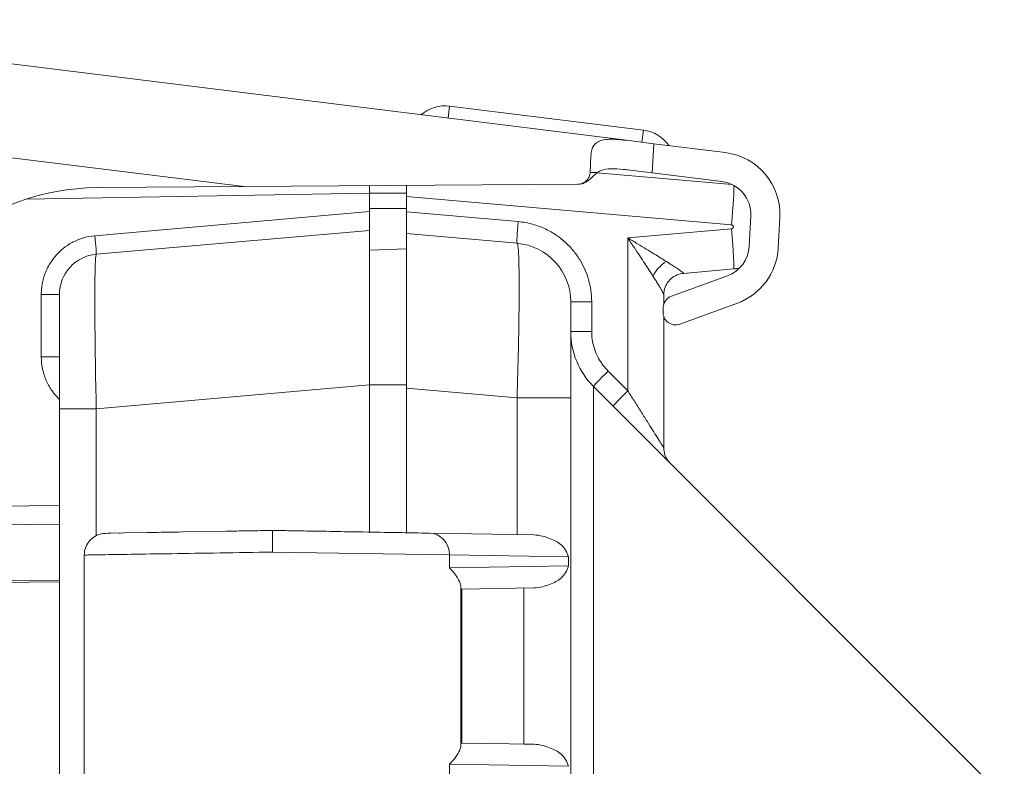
# Model space of a CAD drawing. Header units: inches. Extents: x 0 to 153, y 3 to 96.
# Tile 46 of 132: x 30.9 to 32.49, y 62.16 to 63.37. Entities that reach past the tile are written whole.
import ezdxf

# ---------------------------------------------------------------- set-up
doc = ezdxf.new("R2010")
doc.units = ezdxf.units.IN
doc.header["$LTSCALE"] = 4.5
doc.header["$MEASUREMENT"] = 0
doc.layers.add('Visible (ANSI)', color=7, linetype='Continuous', lineweight=18)
doc.layers.add('Visible Narrow (ANSI)', color=7, linetype='Continuous', lineweight=5)

msp = doc.modelspace()

# ---------------------------------------------------------------- linework, layer by layer
at = {"layer": 'Visible (ANSI)'}
for p, q in [((30.3134, 63.3675), (31.8856, 63.1725)), ((31.9085, 63.1895), (31.5959, 63.2282)), ((31.8856, 63.1725), (31.9252, 63.1675)), ((31.9252, 63.1675), (32.0412, 63.1532)), ((31.8226, 63.1212), (31.824, 63.1485)), ((31.8277, 63.1213), (31.8277, 63.1213)), ((32.0519, 63.1017), (31.8338, 63.1208)), ((31.9227, 63.1205), (31.8831, 63.1254)), ((31.9227, 63.1205), (32.0354, 63.1065)), ((31.0266, 63.0967), (31.264, 63.0984)), ((31.264, 63.0984), (31.8028, 63.1023)), ((31.4664, 63.0879), (31.4664, 63.0999)), ((31.4664, 63.058), (31.4664, 63.0879)), ((31.5264, 63.1003), (31.5264, 63.0826)), ((31.8039, 63.1023), (31.8028, 63.1023)), ((31.5264, 63.0577), (31.5264, 63.0826)), ((31.4664, 63.058), (31.4664, 63.0279)), ((31.5264, 63.0226), (31.5264, 63.0577)), ((32.0792, 63.0017), (32.0818, 63.0511)), ((32.1261, 62.9992), (32.1287, 63.0486)), ((31.0258, 62.9893), (31.4664, 63.0279)), ((31.4664, 62.7788), (31.4664, 63.0279)), ((31.7047, 63.007), (31.5264, 63.0226)), ((31.5264, 63.0226), (31.5264, 62.7736)), ((31.5264, 62.9979), (31.4664, 62.9958)), ((31.9731, 62.9585), (32.0542, 62.9656)), ((31.9539, 62.9219), (32.0443, 62.9548)), ((31.7914, 62.758), (31.7914, 62.9124)), ((31.9414, 62.9085), (31.9414, 62.924)), ((31.9407, 62.9042), (31.9403, 62.8966)), ((31.9671, 62.8767), (32.0604, 62.9106)), ((31.9414, 62.6774), (31.9414, 62.8889)), ((31.4664, 62.5414), (31.4664, 62.7788)), ((31.5264, 62.7736), (31.5264, 62.5404)), ((31.8281, 62.7763), (32.4909, 62.1134)), ((31.7914, 62.758), (31.7914, 41.8928)), ((30.9664, 62.7403), (30.9664, 62.109)), ((31.0408, 62.5394), (31.0494, 62.5396)), ((31.0408, 62.5394), (31.0443, 62.5395)), ((31.0443, 62.5395), (31.0711, 62.54)), ((31.0625, 62.5398), (31.0649, 62.5399)), ((31.0711, 62.54), (31.1085, 62.5406)), ((31.1662, 62.5416), (31.2352, 62.5428)), ((31.3347, 62.5437), (31.3347, 62.5437)), ((31.5634, 62.5397), (31.7324, 62.5368)), ((31.0064, 62.5044), (31.0064, 62.1463)), ((30.9664, 62.461), (27.6962, 62.4325)), ((31.6143, 62.4494), (31.7324, 62.4515)), ((31.6143, 62.2013), (31.7319, 62.1993)), ((31.7319, 62.1993), (31.7324, 62.1993))]:
    msp.add_line(p, q, dxfattribs=at)
for centre, radius, start, end in [((31.5886, 63.1696), 0.0591, 82.9297, 131.1193), ((31.9012, 63.1308), 0.0591, 34.74, 82.9297), ((32.0289, 63.0539), 0.1, 356.9297, 82.9297), ((32.0289, 63.0539), 0.053, 356.9297, 82.9297), ((31.0293, 62.7167), 0.38, 90.4097, 129.8112), ((31.6964, 62.9124), 0.095, 0, 85), ((32.0262, 63.0046), 0.053, 289.949, 356.9297), ((32.0262, 63.0046), 0.1, 289.949, 356.9297), ((31.0314, 62.9246), 0.065, 95.047, 179.99), ((31.9607, 62.9031), 0.02, 109.949, 176.9297), ((31.9603, 62.8955), 0.02, 176.9297, 289.949), ((31.9164, 62.8647), 0.125, 180, 225)]:
    msp.add_arc(centre, radius, start, end, dxfattribs=at)
for centre, major_axis, ratio, start_param, end_param in [((32.0482, 63.0335), (-0.0679, -0.006), 0.999969, 1.697431, 1.711633), ((31.9761, 62.9236), (-0.0031, 0.0349), 0.996543, 6.281523, 6.284475), ((31.6143, 62.4845), (0, 0.035), 0.020741, 2.638132, 3.141962), ((31.6143, 62.1663), (0, 0.035), 0.020741, 6.282816, 6.786646), ((31.6964, 62.1999), (-0.095, 0.0017), 0.000011, 1.773123, 1.958909)]:
    msp.add_ellipse(centre, major_axis=major_axis, ratio=ratio, start_param=start_param, end_param=end_param, dxfattribs=at)
for points, knots in [([(31.824, 63.1485), (31.8242, 63.1517), (31.8246, 63.1548), (31.8268, 63.1628), (31.8296, 63.1669), (31.838, 63.1727), (31.8454, 63.1744), (31.862, 63.1751), (31.8732, 63.174), (31.8856, 63.1725)], [-0.3959761, -0.3959761, -0.3959761, -0.3959761, -0.3582716, -0.3582716, -0.2836463, -0.2836463, -0.1981823, -0.1981823, -0.1002564, -0.1002564, -0.1002564, -0.1002564]), ([(31.8028, 63.1023), (31.8044, 63.1023), (31.8061, 63.1025), (31.8102, 63.1036), (31.8125, 63.1047), (31.8167, 63.1078), (31.8186, 63.11), (31.8214, 63.1148), (31.8222, 63.1174), (31.8225, 63.1203), (31.8226, 63.1207), (31.8226, 63.1212)], [0.00652118, 0.00652118, 0.00652118, 0.00652118, 0.01886501, 0.01886501, 0.03773001, 0.03773001, 0.060911, 0.060911, 0.08409198, 0.08409198, 0.08848927, 0.08848927, 0.08848927, 0.08848927]), ([(31.8347, 63.1214), (31.8305, 63.1184), (31.8272, 63.1146), (31.8195, 63.1078), (31.8162, 63.1057), (31.8108, 63.1033), (31.8083, 63.1026), (31.8053, 63.1023), (31.8046, 63.1023), (31.8039, 63.1023)], [0, 0, 0, 0, 0.0685906, 0.0685906, 0.1258797, 0.1258797, 0.1725098, 0.1725098, 0.1869074, 0.1869074, 0.1869074, 0.1869074]), ([(31.8831, 63.1254), (31.8807, 63.1257), (31.8784, 63.126), (31.869, 63.127), (31.8623, 63.1274), (31.8503, 63.1271), (31.845, 63.1263), (31.8385, 63.1238), (31.8365, 63.1227), (31.8347, 63.1214)], [0.1019544, 0.1019544, 0.1019544, 0.1019544, 0.1209017, 0.1209017, 0.1813526, 0.1813526, 0.2418034, 0.2418034, 0.2696639, 0.2696639, 0.2696639, 0.2696639]), ([(31.973, 62.9585), (31.9695, 62.9582), (31.966, 62.9573), (31.9594, 62.9545), (31.9562, 62.9525), (31.9506, 62.9477), (31.9481, 62.9447), (31.9443, 62.9381), (31.9429, 62.9345), (31.9417, 62.9286), (31.9415, 62.9263), (31.9414, 62.924)], [0, 0, 0, 0, 0.027184, 0.027184, 0.0553531, 0.0553531, 0.0843898, 0.0843898, 0.11348, 0.11348, 0.1312372, 0.1312372, 0.1312372, 0.1312372]), ([(30.9664, 62.9246), (30.9664, 62.9246), (30.9664, 62.924), (30.9664, 62.9229), (30.9664, 62.9215), (30.9664, 62.919), (30.9664, 62.9156), (30.9664, 62.9129), (30.9664, 62.9096), (30.9664, 62.9057), (30.9664, 62.9011), (30.9664, 62.8956), (30.9664, 62.8895), (30.9664, 62.8841), (30.9664, 62.8781), (30.9664, 62.8717), (30.9664, 62.8646), (30.9664, 62.8569), (30.9664, 62.8487), (30.9664, 62.8409), (30.9664, 62.8327), (30.9664, 62.8241), (30.9664, 62.8154), (30.9664, 62.8064), (30.9664, 62.7972), (30.9664, 62.7876), (30.9664, 62.7779), (30.9664, 62.768), (30.9664, 62.7589), (30.9664, 62.7497), (30.9664, 62.7403)], [0, 0, 0, 0, 0.0850784, 0.0850784, 0.0850784, 0.2, 0.2, 0.2, 0.2911434, 0.2911434, 0.2911434, 0.4, 0.4, 0.4, 0.4950197, 0.4950197, 0.4950197, 0.6, 0.6, 0.6, 0.698908, 0.698908, 0.698908, 0.8, 0.8, 0.8, 0.9049293, 0.9049293, 0.9049293, 1, 1, 1, 1]), ([(31.9414, 62.6774), (31.9414, 62.6736), (31.9421, 62.6698), (31.9445, 62.6626), (31.9463, 62.6592), (31.9492, 62.6554), (31.9498, 62.6547), (31.9506, 62.6538), (31.9508, 62.6536), (31.951, 62.6533), (31.9511, 62.6533), (31.9512, 62.6531), (31.9513, 62.6531), (31.9514, 62.653), (31.9514, 62.653), (31.9515, 62.6529), (31.9515, 62.6528), (31.9515, 62.6528), (31.9516, 62.6528), (31.9516, 62.6528), (31.9516, 62.6528), (31.9516, 62.6528)], [0, 0, 0, 0, 0.02883024, 0.02883024, 0.05772283, 0.05772283, 0.06483724, 0.06483724, 0.06688321, 0.06688321, 0.06772351, 0.06772351, 0.06844368, 0.06844368, 0.06916318, 0.06916318, 0.07060265, 0.07060265, 0.0723995, 0.0723995, 0.07500426, 0.07500426, 0.07500426, 0.07500426]), ([(31.9414, 62.6774), (31.9414, 62.6736), (31.9421, 62.6698), (31.9445, 62.6626), (31.9463, 62.6592), (31.9492, 62.6554), (31.9498, 62.6547), (31.9505, 62.6539), (31.9507, 62.6537), (31.9509, 62.6535), (31.951, 62.6534), (31.9511, 62.6532), (31.9512, 62.6532), (31.9513, 62.653), (31.9513, 62.653), (31.9514, 62.6529), (31.9515, 62.6529), (31.9515, 62.6528), (31.9516, 62.6528), (31.9516, 62.6527), (31.9516, 62.6527), (31.9516, 62.6527)], [0, 0, 0, 0, 0.02883125, 0.02883125, 0.05772526, 0.05772526, 0.06483738, 0.06483738, 0.06623396, 0.06623396, 0.0672839, 0.0672839, 0.06818368, 0.06818368, 0.06890407, 0.06890407, 0.07035302, 0.07035302, 0.07178042, 0.07178042, 0.07523277, 0.07523277, 0.07523277, 0.07523277]), ([(31.0065, 62.5044), (31.0065, 62.5082), (31.0071, 62.5121), (31.0095, 62.5192), (31.0113, 62.5227), (31.0159, 62.5287), (31.0188, 62.5314), (31.0251, 62.5356), (31.0286, 62.5372), (31.0337, 62.5386), (31.0351, 62.5389), (31.0379, 62.5393), (31.0394, 62.5394), (31.0408, 62.5394)], [0, 0, 0, 0, 0.0288371, 0.0288371, 0.0577371, 0.0577371, 0.0866345, 0.0866345, 0.1155308, 0.1155308, 0.1264609, 0.1264609, 0.1375624, 0.1375624, 0.1375624, 0.1375624]), ([(31.1085, 62.5406), (31.1094, 62.5406), (31.1104, 62.5407), (31.1113, 62.5407), (31.1275, 62.541), (31.1459, 62.5413), (31.1662, 62.5416)], [0.72727273, 0.72727273, 0.72727273, 0.72727273, 0.73234766, 0.73234766, 0.73234766, 0.81818182, 0.81818182, 0.81818182, 0.81818182]), ([(31.2352, 62.5428), (31.2428, 62.543), (31.2504, 62.5431), (31.2582, 62.5432), (31.2751, 62.5435), (31.2924, 62.5438), (31.3102, 62.5441)], [0.90909091, 0.90909091, 0.90909091, 0.90909091, 0.93758521, 0.93758521, 0.93758521, 1, 1, 1, 1]), ([(31.3102, 62.5441), (31.3219, 62.5439), (31.3333, 62.5437), (31.3446, 62.5435), (31.3559, 62.5433), (31.3671, 62.5431), (31.3782, 62.543), (31.3947, 62.5427), (31.4109, 62.5424), (31.4264, 62.5421), (31.4317, 62.542), (31.4369, 62.5419), (31.442, 62.5418), (31.462, 62.5415), (31.4804, 62.5412), (31.4965, 62.5409), (31.5125, 62.5406), (31.5262, 62.5404), (31.5373, 62.5402), (31.5401, 62.5401), (31.5426, 62.5401), (31.5451, 62.54), (31.5524, 62.5399), (31.5584, 62.5398), (31.5634, 62.5397)], [0, 0, 0, 0, 0.09978, 0.09978, 0.09978, 0.2, 0.2, 0.2, 0.348865, 0.348865, 0.348865, 0.4, 0.4, 0.4, 0.6, 0.6, 0.6, 0.8, 0.8, 0.8, 0.84963, 0.84963, 0.84963, 1, 1, 1, 1]), ([(31.3102, 62.5441), (31.3102, 62.5441), (31.3102, 62.5425), (31.3102, 62.5394), (31.3102, 62.5364), (31.3102, 62.5319), (31.3102, 62.5266), (31.3102, 62.5213), (31.3102, 62.5152), (31.3102, 62.5091)], [0, 0, 0, 0, 0.333333, 0.333333, 0.333333, 0.666667, 0.666667, 0.666667, 1, 1, 1, 1]), ([(31.7878, 62.5014), (31.7856, 62.5094), (31.7765, 62.5229), (31.7585, 62.5312), (31.7416, 62.5366), (31.7324, 62.5368)], [0.0002488, 0.0002488, 0.0002488, 0.0002488, 0.3333333, 0.6666667, 1, 1, 1, 1]), ([(31.6139, 62.4538), (31.6138, 62.4554), (31.6134, 62.4573), (31.6105, 62.4656), (31.604, 62.4753), (31.5956, 62.4836)], [-0.2589101, -0.2589101, -0.2589101, -0.2589101, -0.197686, -0.197686, 0, 0, 0, 0]), ([(31.7324, 62.4515), (31.7416, 62.4517), (31.7585, 62.4571), (31.7765, 62.4654), (31.7856, 62.4788), (31.7878, 62.4869)], [0, 0, 0, 0, 0.3333333, 0.6666667, 0.9997512, 0.9997512, 0.9997512, 0.9997512]), ([(31.7878, 62.1639), (31.7856, 62.1719), (31.7765, 62.1854), (31.7585, 62.1937), (31.7416, 62.1991), (31.7324, 62.1993)], [0.0002488, 0.0002488, 0.0002488, 0.0002488, 0.3333333, 0.6666667, 1, 1, 1, 1]), ([(31.5956, 62.1672), (31.6035, 62.1749), (31.6094, 62.1832), (31.6133, 62.1926), (31.6139, 62.1951), (31.6139, 62.197)], [0, 0, 0, 0, 0.1837213, 0.1837213, 0.2597274, 0.2597274, 0.2597274, 0.2597274])]:
    msp.add_open_spline(points, degree=3, knots=knots, dxfattribs=at)
for points in [[(32.0637, 62.9671), (32.0606, 62.9664), (32.0574, 62.9659), (32.0542, 62.9656)], [(32.0628, 62.9669), (32.0599, 62.9663), (32.0571, 62.9658), (32.0542, 62.9656)], [(31.0408, 62.5394), (31.0408, 62.5394), (31.0408, 62.5394), (31.0408, 62.5394)], [(31.2386, 62.5429), (31.2541, 62.5432), (31.2702, 62.5434), (31.2863, 62.5437)], [(31.3347, 62.5437), (31.3512, 62.5434), (31.3676, 62.5431), (31.3834, 62.5429)]]:
    msp.add_open_spline(points, degree=3, dxfattribs=at)
at = {"layer": 'Visible Narrow (ANSI)'}
for p, q in [((31.264, 63.0984), (30.2814, 63.2203)), ((31.5935, 63.2087), (31.5959, 63.2282)), ((31.9085, 63.1895), (31.906, 63.1699)), ((31.9252, 63.1675), (31.9227, 63.1205)), ((31.8226, 63.1212), (31.8347, 63.1214)), ((30.9122, 63.0782), (31.4664, 63.0879)), ((31.5264, 63.0878), (31.4664, 63.0878)), ((32.0508, 63.0367), (31.5264, 63.0826)), ((31.0237, 63.0192), (31.4664, 63.058)), ((31.5264, 63.0629), (31.4664, 63.0629)), ((31.7066, 63.0419), (31.5264, 63.0577)), ((31.8834, 63.0157), (32.0508, 63.0303)), ((31.8834, 62.7692), (31.8834, 63.0157)), ((30.9737, 62.9996), (30.9737, 62.9996)), ((30.9664, 62.9246), (30.937, 62.9246)), ((30.937, 62.8242), (30.937, 62.9246)), ((31.8252, 62.9124), (31.7914, 62.9124)), ((31.8252, 62.8647), (31.8252, 62.9124)), ((31.8252, 62.8647), (31.7914, 62.8647)), ((30.9664, 62.8242), (30.937, 62.8242)), ((31.8834, 62.7692), (31.8516, 62.801)), ((31.0258, 62.7403), (31.4664, 62.7788)), ((31.5264, 62.7788), (31.4664, 62.7788)), ((31.7047, 62.758), (31.5264, 62.7736)), ((31.8281, 61.7149), (31.8281, 62.7763)), ((31.7047, 62.758), (31.7914, 62.758)), ((31.7047, 62.5373), (31.7047, 62.758)), ((30.9664, 62.7403), (31.0258, 62.7403)), ((31.0258, 62.7403), (31.0258, 62.5357)), ((31.9232, 62.7063), (31.9231, 62.7064)), ((31.9367, 62.685), (31.9365, 62.6853)), ((30.491, 62.58), (30.9664, 62.5842)), ((30.4908, 62.55), (30.9664, 62.5542)), ((31.3102, 62.5091), (31.5956, 62.5047)), ((31.5956, 62.5047), (31.5956, 62.4836)), ((31.5956, 62.5047), (31.7878, 62.5014)), ((31.7878, 62.4869), (31.7878, 62.5014)), ((31.5956, 62.4836), (31.7878, 62.4869)), ((27.7136, 62.4352), (30.9664, 62.4636)), ((31.6139, 62.197), (31.6139, 62.4538)), ((31.6157, 62.2013), (31.6157, 62.4495)), ((31.7155, 62.1996), (31.7155, 62.4512)), ((31.7142, 62.1996), (31.7142, 62.1996)), ((31.5956, 62.1672), (31.7878, 62.1639)), ((31.5956, 62.1672), (31.5956, 62.1461))]:
    msp.add_line(p, q, dxfattribs=at)
for centre, major_axis, ratio, start_param, end_param in [((32.0485, 63.0367), (0.0057, 0.0648), 0.034767, 4.715431, 6.097146), ((31.7078, 63.0419), (-0.0031, -0.0349), 0.034767, 4.715431, 6.283185), ((32.0485, 63.0303), (0.0057, -0.0648), 0.034767, 0, 1.567755), ((31.0232, 63.0192), (0.0026, -0.0299), 0.017386, 0, 1.569275), ((31.9487, 62.9542), (-0.0246, -0.0249), 0.581163, 4.284667, 5.234216), ((31.8528, 62.801), (-0.0247, -0.0247), 0.024685, 4.737069, 6.283185), ((31.8846, 62.7692), (-0.0247, -0.0247), 0.024685, 4.737069, 6.283185), ((31.5627, 62.5047), (0.0006, 0.035), 0.939676, 4.72879, 6.283185)]:
    msp.add_ellipse(centre, major_axis=major_axis, ratio=ratio, start_param=start_param, end_param=end_param, dxfattribs=at)
for points, knots in [([(31.8252, 62.9124), (31.8252, 62.9191), (31.8247, 62.9255), (31.8238, 62.9314), (31.823, 62.9373), (31.8217, 62.9428), (31.8202, 62.9482), (31.8187, 62.9535), (31.8169, 62.9586), (31.8147, 62.9637), (31.8125, 62.9688), (31.8099, 62.9739), (31.8069, 62.9789), (31.804, 62.9839), (31.8006, 62.9888), (31.7968, 62.9936), (31.7929, 62.9984), (31.7887, 63.003), (31.784, 63.0074), (31.7793, 63.0118), (31.7741, 63.016), (31.7685, 63.0198), (31.7629, 63.0236), (31.7569, 63.0271), (31.7504, 63.0301), (31.7439, 63.0332), (31.737, 63.0357), (31.7297, 63.0378), (31.7224, 63.0398), (31.7147, 63.0412), (31.7066, 63.0419)], [0, 0, 0, 0, 0.1, 0.1, 0.1, 0.2, 0.2, 0.2, 0.3, 0.3, 0.3, 0.4, 0.4, 0.4, 0.5, 0.5, 0.5, 0.6, 0.6, 0.6, 0.7, 0.7, 0.7, 0.8, 0.8, 0.8, 0.9, 0.9, 0.9, 1, 1, 1, 1]), ([(32.0508, 63.0303), (32.051, 63.0304), (32.0513, 63.0304), (32.0515, 63.0305), (32.0518, 63.0306), (32.0521, 63.0307), (32.0523, 63.0309), (32.0525, 63.031), (32.0527, 63.0312), (32.0529, 63.0314), (32.0531, 63.0316), (32.0532, 63.0318), (32.0533, 63.032), (32.0534, 63.0322), (32.0535, 63.0324), (32.0536, 63.0326), (32.0536, 63.0328), (32.0537, 63.033), (32.0537, 63.0332), (32.0537, 63.0334), (32.0537, 63.0335), (32.0537, 63.0337), (32.0537, 63.0339), (32.0537, 63.0341), (32.0536, 63.0342), (32.0536, 63.0344), (32.0536, 63.0346), (32.0535, 63.0347), (32.0534, 63.0349), (32.0533, 63.0351), (32.0532, 63.0352), (32.0531, 63.0354), (32.053, 63.0356), (32.0529, 63.0357), (32.0527, 63.0359), (32.0525, 63.036), (32.0523, 63.0362), (32.0521, 63.0363), (32.0519, 63.0364), (32.0517, 63.0365), (32.0514, 63.0366), (32.0511, 63.0367), (32.0508, 63.0367)], [0, 0, 0, 0, 0.0714286, 0.0714286, 0.0714286, 0.1428571, 0.1428571, 0.1428571, 0.2142857, 0.2142857, 0.2142857, 0.2857143, 0.2857143, 0.2857143, 0.3571429, 0.3571429, 0.3571429, 0.4285714, 0.4285714, 0.4285714, 0.5, 0.5, 0.5, 0.5714286, 0.5714286, 0.5714286, 0.6428571, 0.6428571, 0.6428571, 0.7142857, 0.7142857, 0.7142857, 0.7857143, 0.7857143, 0.7857143, 0.8571429, 0.8571429, 0.8571429, 0.9285714, 0.9285714, 0.9285714, 1, 1, 1, 1]), ([(31.9239, 62.9542), (31.9221, 62.9571), (31.9201, 62.9602), (31.9179, 62.9636), (31.9157, 62.9669), (31.9134, 62.9705), (31.9109, 62.9743), (31.9084, 62.9782), (31.9056, 62.9823), (31.9027, 62.9867), (31.8998, 62.9911), (31.8967, 62.9957), (31.8935, 63.0006), (31.8903, 63.0054), (31.8869, 63.0104), (31.8834, 63.0157)], [0.0000188, 0.0000188, 0.0000188, 0.0000188, 0.2, 0.2, 0.2, 0.4, 0.4, 0.4, 0.6, 0.6, 0.6, 0.8, 0.8, 0.8, 1, 1, 1, 1]), ([(31.9458, 62.9775), (31.9429, 62.9793), (31.9398, 62.9813), (31.9365, 62.9833), (31.9331, 62.9854), (31.9295, 62.9876), (31.9256, 62.99), (31.9217, 62.9924), (31.9175, 62.995), (31.913, 62.9977), (31.9086, 63.0005), (31.9039, 63.0033), (31.8989, 63.0063), (31.894, 63.0093), (31.8888, 63.0124), (31.8834, 63.0157)], [0.000019, 0.000019, 0.000019, 0.000019, 0.2, 0.2, 0.2, 0.4, 0.4, 0.4, 0.6, 0.6, 0.6, 0.8, 0.8, 0.8, 1, 1, 1, 1]), ([(31.7047, 62.758), (31.7056, 62.7851), (31.7063, 62.8112), (31.7069, 62.8351), (31.7074, 62.8591), (31.7077, 62.8809), (31.7079, 62.8997), (31.7081, 62.9185), (31.7082, 62.9342), (31.7081, 62.9472), (31.708, 62.9603), (31.7078, 62.9706), (31.7076, 62.9791), (31.7073, 62.9875), (31.707, 62.9942), (31.7065, 62.9991), (31.706, 63.004), (31.7055, 63.007), (31.7047, 63.007)], [0.0000001, 0.0000001, 0.0000001, 0.0000001, 0.1666667, 0.1666667, 0.1666667, 0.3333333, 0.3333333, 0.3333333, 0.5, 0.5, 0.5, 0.6666667, 0.6666667, 0.6666667, 0.8333333, 0.8333333, 0.8333333, 1, 1, 1, 1]), ([(31.0258, 62.9893), (31.0252, 62.9893), (31.0242, 62.9809), (31.0234, 62.945), (31.0234, 62.8891), (31.0242, 62.8186), (31.0252, 62.7664), (31.0258, 62.7403)], [0.0000001, 0.0000001, 0.0000001, 0.0000001, 0.2, 0.4, 0.6, 0.8, 1, 1, 1, 1]), ([(31.9731, 62.9585), (31.9734, 62.9585), (31.9734, 62.9587), (31.9732, 62.959), (31.9729, 62.9593), (31.9724, 62.9598), (31.9716, 62.9605), (31.9707, 62.9612), (31.9695, 62.962), (31.968, 62.9631), (31.9665, 62.9641), (31.9647, 62.9654), (31.9626, 62.9668), (31.9604, 62.9682), (31.9579, 62.9698), (31.9551, 62.9716), (31.9523, 62.9734), (31.9492, 62.9754), (31.9458, 62.9775)], [0.0000634, 0.0000634, 0.0000634, 0.0000634, 0.1666667, 0.1666667, 0.1666667, 0.3333333, 0.3333333, 0.3333333, 0.5, 0.5, 0.5, 0.6666667, 0.6666667, 0.6666667, 0.8333333, 0.8333333, 0.8333333, 1, 1, 1, 1]), ([(31.9414, 62.924), (31.9414, 62.9241), (31.9414, 62.9242), (31.9414, 62.9244), (31.9414, 62.9245), (31.9413, 62.9247), (31.9413, 62.9248), (31.9411, 62.9253), (31.9408, 62.926), (31.9404, 62.9268), (31.9402, 62.9273), (31.9399, 62.9278), (31.9396, 62.9284), (31.9392, 62.9291), (31.9387, 62.93), (31.9382, 62.9309), (31.9376, 62.932), (31.9369, 62.9331), (31.9362, 62.9344), (31.9357, 62.9352), (31.9352, 62.936), (31.9347, 62.9369), (31.9336, 62.9388), (31.9324, 62.9408), (31.931, 62.943), (31.9306, 62.9436), (31.9303, 62.9441), (31.93, 62.9447), (31.9282, 62.9475), (31.9262, 62.9507), (31.9239, 62.9542)], [0.1076286, 0.1076286, 0.1076286, 0.1076286, 0.1666667, 0.1666667, 0.1666667, 0.2069353, 0.2069353, 0.2069353, 0.3333333, 0.3333333, 0.3333333, 0.4052008, 0.4052008, 0.4052008, 0.5, 0.5, 0.5, 0.6035001, 0.6035001, 0.6035001, 0.6666667, 0.6666667, 0.6666667, 0.8017362, 0.8017362, 0.8017362, 0.8333333, 0.8333333, 0.8333333, 1, 1, 1, 1]), ([(31.8516, 62.801), (31.8486, 62.8041), (31.8458, 62.8073), (31.8432, 62.8106), (31.8407, 62.814), (31.8385, 62.8175), (31.8364, 62.8213), (31.8343, 62.8251), (31.8323, 62.8293), (31.8307, 62.8338), (31.8291, 62.8382), (31.8277, 62.8431), (31.8267, 62.8482), (31.8258, 62.8534), (31.8252, 62.8589), (31.8252, 62.8647)], [0, 0, 0, 0, 0.2, 0.2, 0.2, 0.4, 0.4, 0.4, 0.6, 0.6, 0.6, 0.8, 0.8, 0.8, 1, 1, 1, 1]), ([(30.9664, 62.7554), (30.9659, 62.7559), (30.9618, 62.76), (30.9542, 62.7687), (30.9451, 62.7842), (30.9386, 62.803), (30.937, 62.8168), (30.937, 62.8242)], [0.6225333, 0.6225333, 0.6225333, 0.6225333, 0.6363636, 0.7272727, 0.8181818, 0.9090909, 1, 1, 1, 1]), ([(31.9414, 62.6774), (31.9414, 62.6774), (31.9411, 62.6779), (31.9405, 62.6789), (31.9397, 62.6801), (31.9384, 62.6822), (31.9367, 62.6849), (31.935, 62.6876), (31.933, 62.6908), (31.9307, 62.6944), (31.9284, 62.698), (31.9259, 62.702), (31.9232, 62.7063), (31.9205, 62.7106), (31.9176, 62.7152), (31.9144, 62.7202), (31.9112, 62.7252), (31.9078, 62.7307), (31.9042, 62.7363), (31.9007, 62.7419), (31.897, 62.7477), (31.8935, 62.7533), (31.89, 62.7588), (31.8866, 62.7641), (31.8834, 62.7692)], [0.6295814, 0.6295814, 0.6295814, 0.6295814, 0.6666667, 0.6666667, 0.6666667, 0.7142857, 0.7142857, 0.7142857, 0.7619048, 0.7619048, 0.7619048, 0.8095238, 0.8095238, 0.8095238, 0.8571429, 0.8571429, 0.8571429, 0.9047619, 0.9047619, 0.9047619, 0.952381, 0.952381, 0.952381, 1, 1, 1, 1]), ([(31.9414, 62.6774), (31.9414, 62.6774), (31.941, 62.6781), (31.94, 62.6797), (31.9398, 62.6799)], [0.6085314, 0.6085314, 0.6085314, 0.6085314, 0.65, 0.65773092, 0.65773092, 0.65773092, 0.65773092]), ([(31.0065, 62.5044), (31.0065, 62.5044), (31.01, 62.5045), (31.0319, 62.5048), (31.0795, 62.5056), (31.1454, 62.5066), (31.2244, 62.5078), (31.2816, 62.5087), (31.3102, 62.5091)], [0.4944249, 0.4944249, 0.4944249, 0.4944249, 0.5454545, 0.6363636, 0.7272727, 0.8181818, 0.9090909, 1, 1, 1, 1])]:
    msp.add_open_spline(points, degree=3, knots=knots, dxfattribs=at)
msp.add_open_spline([(30.937, 62.9246), (30.937, 62.927), (30.9372, 62.9319), (30.9381, 62.9397), (30.9398, 62.9482), (30.9426, 62.9574), (30.9469, 62.9673), (30.9529, 62.9777), (30.9612, 62.9884), (30.9721, 62.9989), (30.9861, 63.0084), (31.0034, 63.0159), (31.0166, 63.0186), (31.0237, 63.0192)], degree=3, dxfattribs=at)

doc.saveas('drawing.dxf')
